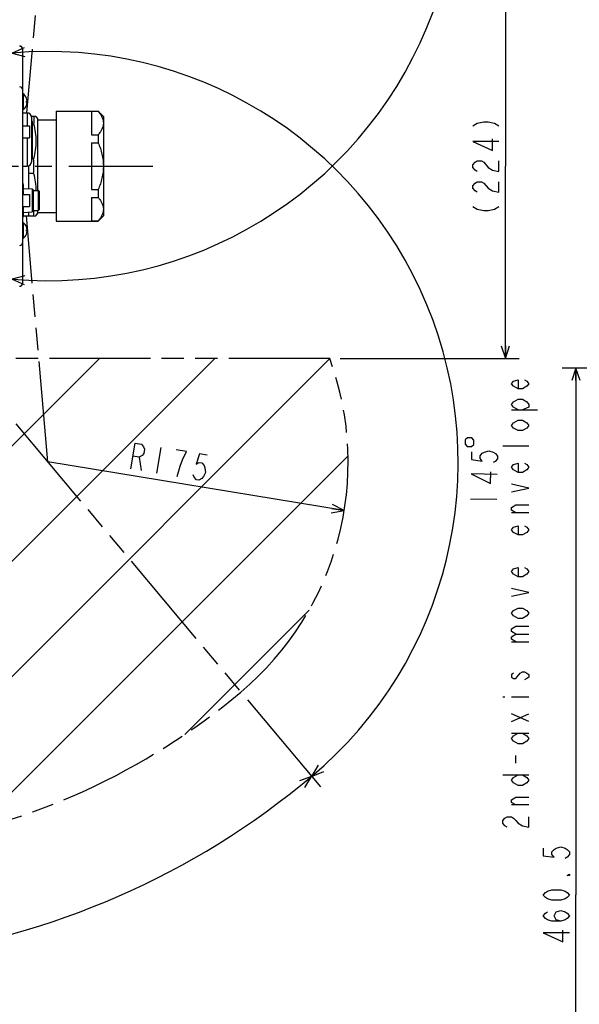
# Model space of a CAD drawing. Header units: millimetres. Extents: x 0 to 594, y 0 to 420.
# Tile 13 of 47: x 163 to 244, y 161 to 305. Entities that reach past the tile are written whole.
import ezdxf

# ---------------------------------------------------------------- set-up
doc = ezdxf.new("R2010")
doc.units = ezdxf.units.MM
doc.header["$LTSCALE"] = 32.67
doc.linetypes.add('CENTER', pattern=[0.6, 0.375, -0.075, 0.075, -0.075])
doc.linetypes.add('PHANTOM', pattern=[0.8, 0.45, -0.05, 0.1, -0.05, 0.1, -0.05])
doc.layers.get('0').update_dxf_attribs({"linetype": 'CONTINUOUS'})
for name, color, linetype in [('1_DESIGN', 7, 'CONTINUOUS'), ('ASSY', 7, 'CONTINUOUS'), ('AXIS', 7, 'CONTINUOUS'), ('CHAMFER', 7, 'CONTINUOUS'), ('CRV', 7, 'CONTINUOUS'), ('DRA_ITEM', 7, 'CONTINUOUS'), ('DRIV_DIM', 7, 'CONTINUOUS'), ('ROUND', 7, 'CONTINUOUS')]:
    doc.layers.add(name, color=color, linetype=linetype)
doc.styles.get("Standard").update_dxf_attribs({"font": 'txt', "width": 0.8})
doc.dimstyles.new('DIMSTYLE_2', dxfattribs={"dimtxt": 3.8, "dimasz": 1.8, "dimexe": 2, "dimexo": 1.5, "dimgap": 0.95, "dimtad": 1, "dimdec": 3, "dimlfac": 3, "dimdsep": 46, "dimtxsty": 'STANDARD', "dimblk": 'OPEN', "dimblk1": 'OPEN', "dimblk2": 'OPEN', "dimcen": 0.09, "dimadec": 3, "dimazin": 2, "dimtp": 0.001, "dimtm": 0.001, "dimtfac": 1, "dimtdec": 3, "dimtofl": 0, "dimtmove": 0, "dimatfit": 3, "dimldrblk": 'OPEN', "dimfxl": 1, "dimtolj": 1, "dimarcsym": 0})
doc.dimstyles.new('DIMSTYLE_6', dxfattribs={"dimtxt": 3.8, "dimasz": 1.8, "dimexe": 2, "dimexo": 1.5, "dimtad": 1, "dimdec": 3, "dimlfac": 4, "dimdsep": 46, "dimtxsty": 'STANDARD', "dimblk": 'OPEN', "dimblk1": 'OPEN', "dimblk2": 'OPEN', "dimcen": 0.09, "dimadec": 3, "dimazin": 2, "dimtp": 0.001, "dimtm": 0.001, "dimtfac": 1, "dimtdec": 3, "dimtofl": 0, "dimtmove": 0, "dimatfit": 3, "dimldrblk": 'OPEN', "dimfxl": 1, "dimtolj": 1, "dimarcsym": 0})
doc.dimstyles.new('DIMSTYLE_7', dxfattribs={"dimtxt": 3.8, "dimasz": 1.8, "dimexe": 2, "dimexo": 1.5, "dimgap": 1.9, "dimtad": 1, "dimdec": 3, "dimlfac": 4, "dimdsep": 46, "dimtxsty": 'STANDARD', "dimblk": 'OPEN', "dimblk1": 'OPEN', "dimblk2": 'OPEN', "dimcen": 0.09, "dimadec": 3, "dimazin": 2, "dimtp": 0.5, "dimtm": 0.5, "dimtfac": 1, "dimtdec": -1, "dimtofl": 0, "dimtmove": 0, "dimatfit": 3, "dimldrblk": 'OPEN', "dimfxl": 1, "dimtolj": 1, "dimarcsym": 0})
doc.dimstyles.new('DIMSTYLE_8', dxfattribs={"dimtxt": 3.8, "dimasz": 1.8, "dimexe": 2, "dimexo": 1.5, "dimgap": 0.95, "dimtad": 1, "dimdec": 3, "dimlfac": 4, "dimdsep": 46, "dimtxsty": 'STANDARD', "dimblk": 'OPEN', "dimblk1": 'OPEN', "dimblk2": 'OPEN', "dimcen": 0.09, "dimadec": 3, "dimazin": 2, "dimtp": 0.001, "dimtm": 0.001, "dimtfac": 1, "dimtdec": 3, "dimtofl": 0, "dimtmove": 0, "dimatfit": 3, "dimldrblk": 'OPEN', "dimfxl": 1, "dimtolj": 1, "dimarcsym": 0})

# ---------------------------------------------------------------- blocks, each defined once
blk = doc.blocks.new('_OPEN')
at = {"color": 0, "linetype": 'ByBlock'}
for p, q in [((0, 0), (-1, 0.342)), ((-1, -0.342), (0, 0)), ((-1, 0), (0, 0))]:
    blk.add_line(p, q, dxfattribs=at)
blk = doc.blocks.new('*D8')
at = {"layer": 'DRIV_DIM', "color": 2, "linetype": 'Continuous'}
for p, q in [((257.72, 253.83), (241.92, 253.83)), ((243.92, 253.83), (243.92, 177.08)), ((243.92, 100.33), (243.92, 177.08)), ((379.08, 100.33), (241.92, 100.33))]:
    blk.add_line(p, q, dxfattribs=at)
at = {"layer": 'DRIV_DIM', "color": 2, "linetype": 'Continuous', "xscale": 1.8, "yscale": 1.8, "zscale": 1.8}
for p, rotation in [((243.92, 253.83), 90), ((243.92, 100.33), 270)]:
    blk.add_blockref('_OPEN', p, dxfattribs=dict(at, rotation=rotation))
blk = doc.blocks.new('*D37')
at = {"layer": 'DRIV_DIM', "color": 2, "linetype": 'Continuous'}
blk.add_line((196.07, 361), (206.7, 373.67), dxfattribs=at)
for points in [[(203.63, 372.81), (205.41, 372.14), (204.42, 373.76)], [(14.18, 285.05), (14.79, 283.25), (15.42, 285.04)]]:
    blk.add_lwpolyline(points, dxfattribs=at)
for start, end in [(50, 115), (115, 180)]:
    blk.add_arc((130.82, 283.25), 116.04, start, end, dxfattribs=at)
blk = doc.blocks.new('*D38')
at = {"layer": 'DRIV_DIM', "color": 2, "linetype": 'Continuous'}
for p, q in [((15.42, 283.25), (12.79, 283.25)), ((196.07, 205.49), (206.7, 192.83))]:
    blk.add_line(p, q, dxfattribs=at)
for points in [[(15.42, 281.45), (14.79, 283.25), (14.18, 281.44)], [(204.42, 192.74), (205.41, 194.36), (203.63, 193.69)]]:
    blk.add_lwpolyline(points, dxfattribs=at)
for start, end in [(180, 245), (245, 310)]:
    blk.add_arc((130.82, 283.25), 116.04, start, end, dxfattribs=at)
blk = doc.blocks.new('*D39')
at = {"layer": 'DRIV_DIM', "color": 2, "linetype": 'Continuous'}
blk.add_line((196.07, 205.49), (206.7, 192.83), dxfattribs=at)
for points in [[(163.52, 300.46), (161.77, 299.72), (163.61, 299.23)], [(206.37, 196), (205.41, 194.36), (207.18, 195.07)]]:
    blk.add_lwpolyline(points, dxfattribs=at)
for start, end in [(22.5, 95), (310, 22.5)]:
    blk.add_arc((166.98, 240.16), 59.79, start, end, dxfattribs=at)
blk = doc.blocks.new('*D40')
at = {"layer": 'DRIV_DIM', "color": 2, "linetype": 'Continuous'}
blk.add_line((196.07, 361), (206.7, 373.67), dxfattribs=at)
for points in [[(207.18, 371.43), (205.41, 372.14), (206.37, 370.49)], [(163.61, 267.26), (161.77, 266.78), (163.52, 266.03)]]:
    blk.add_lwpolyline(points, dxfattribs=at)
for start, end in [(337.5, 50), (265, 337.5)]:
    blk.add_arc((166.98, 326.34), 59.79, start, end, dxfattribs=at)
blk = doc.blocks.new('*D42')
at = {"layer": 'DRIV_DIM', "color": 2, "linetype": 'Continuous'}
blk.add_line((210.15, 233.07), (166.98, 240.16), dxfattribs=at)
at = {"layer": 'DRIV_DIM', "color": 2, "linetype": 'Continuous', "xscale": 1.8, "yscale": 1.8, "zscale": 1.8, "rotation": 350.6822370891}
blk.add_blockref('_OPEN', (210.15, 233.07), dxfattribs=at)
blk = doc.blocks.new('*D43')
at = {"layer": 'DRIV_DIM', "color": 2, "linetype": 'Continuous'}
for p, q in [((209.55, 311.25), (235.65, 311.25)), ((233.65, 311.25), (233.65, 283.25)), ((233.65, 255.25), (233.65, 283.25)), ((209.55, 255.25), (235.65, 255.25))]:
    blk.add_line(p, q, dxfattribs=at)
at = {"layer": 'DRIV_DIM', "color": 2, "linetype": 'Continuous', "xscale": 1.8, "yscale": 1.8, "zscale": 1.8}
for p, rotation in [((233.65, 311.25), 90), ((233.65, 255.25), 270)]:
    blk.add_blockref('_OPEN', p, dxfattribs=dict(at, rotation=rotation))

msp = doc.modelspace()

# ---------------------------------------------------------------- linework, layer by layer
at = {"color": 2, "linetype": 'Continuous'}
for p, q in [((163.32441, 300.23232), (163.3241, 300.24763)), ((163.3241, 300.24763), (163.32441, 300.22773))]:
    msp.add_line(p, q, dxfattribs=at)
at = {"color": 7, "linetype": 'Continuous'}
for p, q in [((173.32441, 291.23209), (173.32441, 287.82069)), ((163.32441, 290.9977), (163.94941, 290.9977)), ((165.44941, 289.9977), (165.69941, 289.9977)), ((173.32441, 286.65911), (173.32441, 279.8363)), ((163.32441, 283.2477), (163.94941, 283.2477)), ((163.32441, 280.7477), (163.34941, 280.7477)), ((163.34941, 280.7477), (163.34941, 279.1227)), ((163.34941, 280.5602), (163.37441, 280.5602)), ((163.34941, 279.8102), (163.37441, 279.8102)), ((163.37441, 280.5602), (163.37441, 279.8102)), ((163.34941, 279.64354), (163.37441, 279.64354)), ((163.34941, 279.47687), (163.37441, 279.47687)), ((163.37441, 279.64354), (163.37441, 279.1227)), ((173.32441, 278.67472), (173.32441, 275.26332)), ((163.34941, 277.3727), (163.34941, 275.7477)), ((163.34941, 276.9352), (163.37441, 276.9352)), ((163.37441, 277.3727), (163.37441, 276.9352)), ((163.32441, 275.7477), (163.34941, 275.7477)), ((163.34941, 276.76854), (163.37441, 276.76854)), ((163.34941, 276.7477), (163.37441, 276.7477)), ((163.34941, 276.6852), (163.37441, 276.6852)), ((163.34941, 276.60187), (163.37441, 276.60187)), ((163.34941, 276.4977), (163.37441, 276.4977)), ((163.34941, 275.9977), (163.37441, 275.9977)), ((163.37441, 276.76854), (163.37441, 275.9977)), ((165.44941, 276.4977), (165.69941, 276.4977))]:
    msp.add_line(p, q, dxfattribs=at)
at = {"layer": '1_DESIGN', "color": 7, "linetype": 'Continuous'}
for p, q in [((163.39652, 293.7977), (163.39652, 291.4477)), ((163.84749, 293.1602), (163.85155, 293.1602)), ((163.84749, 292.7302), (163.94181, 292.7302)), ((163.94181, 292.5152), (163.84749, 292.5152)), ((163.85155, 292.0852), (163.84749, 292.0852)), ((163.39652, 275.0477), (163.39652, 272.6977)), ((163.84749, 274.4102), (163.85155, 274.4102)), ((163.84749, 273.9802), (163.94181, 273.9802)), ((163.94181, 273.7652), (163.84749, 273.7652)), ((163.85155, 273.3352), (163.84749, 273.3352))]:
    msp.add_line(p, q, dxfattribs=at)
for centre, radius, start, end in [((162.42441, 292.6227), 1.525, 20.6377935, 50.3980729), ((162.42441, 292.6227), 1.52121, 4.0523328, 20.6916182), ((162.42441, 292.6227), 1.42714, 355.6800659, 4.3199341), ((162.42441, 292.6227), 1.525, 309.6019271, 339.3622065), ((162.42441, 292.6227), 1.52121, 339.3083818, 355.9476672), ((162.42441, 273.8727), 1.525, 20.6377935, 50.3980729), ((162.42441, 273.8727), 1.52121, 4.0523328, 20.6916182), ((162.42441, 273.8727), 1.42714, 355.6800659, 4.3199341), ((162.42441, 273.8727), 1.525, 309.6019271, 339.3622065), ((162.42441, 273.8727), 1.52121, 339.3083818, 355.9476672)]:
    msp.add_arc(centre, radius, start, end, dxfattribs=at)
at = {"layer": 'ASSY', "color": 7, "linetype": 'Continuous'}
for p, q in [((163.32441, 293.7977), (163.39652, 293.7977)), ((163.32441, 291.4477), (163.39652, 291.4477)), ((163.32441, 289.1227), (164.32441, 289.1227)), ((164.32441, 289.1227), (164.32441, 287.3727)), ((163.32441, 287.3727), (164.32441, 287.3727)), ((163.32441, 279.1227), (164.32441, 279.1227)), ((164.32441, 279.1227), (164.32441, 277.3727)), ((163.32441, 277.3727), (164.32441, 277.3727)), ((163.32441, 275.0477), (163.39652, 275.0477)), ((163.32441, 272.6977), (163.39652, 272.6977))]:
    msp.add_line(p, q, dxfattribs=at)
at = {"layer": 'AXIS', "color": 7, "linetype": 'Continuous'}
for p, q in [((168.19941, 291.2602), (174.31191, 291.2602)), ((168.19941, 291.26011), (168.19941, 275.2353)), ((173.32441, 291.23209), (174.31191, 291.23209)), ((174.31191, 291.2602), (175.07441, 290.4977)), ((174.31191, 291.23209), (174.31191, 291.2602)), ((165.23285, 290.4977), (164.55461, 290.4977)), ((165.2329, 290.4977), (165.44941, 290.1227)), ((165.44941, 290.12262), (165.44941, 279.7227)), ((165.69941, 289.9977), (168.19941, 289.9977)), ((175.07441, 290.4977), (175.07441, 275.9977)), ((164.76191, 284.5602), (164.76191, 289.6852)), ((164.90275, 289.41517), (164.76191, 289.41517)), ((173.32441, 287.82069), (174.31191, 287.82069)), ((174.31191, 287.82069), (174.31191, 286.65911)), ((173.32441, 286.65911), (174.31191, 286.65911)), ((164.90275, 284.33024), (164.57441, 284.33024)), ((164.90275, 282.16517), (164.19941, 282.16517)), ((173.32441, 279.8363), (174.31191, 279.8363)), ((174.31191, 279.8363), (174.31191, 278.67472)), ((173.32441, 278.67472), (174.31191, 278.67472)), ((163.37441, 275.9977), (165.23285, 275.9977)), ((165.2329, 275.9977), (165.44941, 276.3727)), ((165.44941, 276.7727), (165.44941, 276.37278)), ((165.69941, 276.4977), (168.19941, 276.4977)), ((174.31191, 275.2352), (175.07441, 275.9977)), ((168.19941, 275.2352), (174.31191, 275.2352)), ((173.32441, 275.26332), (174.31191, 275.26332)), ((174.31191, 275.2352), (174.31191, 275.26332))]:
    msp.add_line(p, q, dxfattribs=at)
at = {"layer": 'AXIS', "color": 7, "linetype": 'CENTER'}
msp.add_line((130.82441, 283.2477), (183.22702, 283.2477), dxfattribs=at)
at = {"layer": 'AXIS', "color": 7, "linetype": 'Continuous'}
for centre, radius, start, end in [((164.57441, 289.6852), 0.1875, 0, 90), ((164.57441, 284.5602), 0.1875, 270, 360), ((151.34964, 283.244), 13.59656, 0.0155937, 4.582255), ((151.34964, 283.2514), 13.59656, 355.417745, 359.9844063), ((161.53279, 276.5396), 3.41324, 350.8649274, 3.9167329)]:
    msp.add_arc(centre, radius, start, end, dxfattribs=at)
for points, knots in [([(174.31191, 291.23209), (174.42365, 291.10086), (174.62922, 290.83573), (174.87633, 290.41286), (175.03668, 289.97538), (175.07441, 289.67377), (175.07441, 289.52639)], [0, 0, 0, 0, 0.271305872, 0.526902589, 0.768006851, 1, 1, 1, 1]), ([(164.90275, 289.41517), (165.00688, 288.99901), (165.17356, 288.15699), (165.2625, 286.8727), (165.17356, 285.58842), (165.00688, 284.7464), (164.90275, 284.33024)], [0, 0, 0, 0, 0.250508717, 0.500000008, 0.749491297, 1, 1, 1, 1]), ([(175.07441, 289.52639), (175.07441, 289.37901), (175.03668, 289.07739), (174.87633, 288.63992), (174.62922, 288.21705), (174.42365, 287.95191), (174.31191, 287.82069)], [0, 0, 0, 0, 0.231993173, 0.473097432, 0.728694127, 1, 1, 1, 1]), ([(174.31191, 286.65911), (174.54142, 286.12004), (174.92709, 285.00765), (175.07441, 283.83308), (175.07441, 283.2477)], [0, 0, 0, 0, 0.500220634, 1, 1, 1, 1]), ([(175.07441, 283.2477), (175.07441, 282.66233), (174.92709, 281.48776), (174.54142, 280.37537), (174.31191, 279.8363)], [0, 0, 0, 0, 0.499779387, 1, 1, 1, 1]), ([(164.90275, 282.16517), (165.00283, 281.76519), (165.16457, 280.95651), (165.22801, 280.13338), (165.23236, 279.72275)], [0, 0, 0, 0, 0.501007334, 1, 1, 1, 1]), ([(174.31191, 278.67472), (174.42365, 278.5435), (174.62922, 278.27836), (174.87633, 277.85549), (175.03668, 277.41801), (175.07441, 277.1164), (175.07441, 276.96902)], [0, 0, 0, 0, 0.271305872, 0.526902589, 0.768006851, 1, 1, 1, 1]), ([(175.07441, 276.96902), (175.07441, 276.82164), (175.03668, 276.52003), (174.87633, 276.08255), (174.62922, 275.65968), (174.42365, 275.39454), (174.31191, 275.26332)], [0, 0, 0, 0, 0.231993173, 0.473097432, 0.728694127, 1, 1, 1, 1])]:
    msp.add_open_spline(points, degree=3, knots=knots, dxfattribs=at)
msp.add_open_spline([(164.90275, 290.4977), (164.93131, 290.31897), (164.96109, 289.95644), (164.93131, 289.59391), (164.90275, 289.41517)], degree=3, dxfattribs=at)
at = {"layer": 'CHAMFER', "color": 7, "linetype": 'Continuous'}
for p, q in [((164.19941, 279.95185), (164.19941, 283.30727)), ((163.37441, 279.99508), (164.70595, 279.9253)), ((164.82441, 279.80047), (164.70595, 279.9253)), ((164.70595, 279.9253), (164.70595, 276.57011)), ((164.82441, 279.80047), (164.82441, 276.69494)), ((164.82441, 279.7227), (165.57441, 279.7227)), ((165.69941, 279.5977), (165.57441, 279.7227)), ((165.57441, 279.7227), (165.57441, 276.7727)), ((165.69941, 279.5977), (165.69941, 276.8977)), ((165.69941, 276.8977), (165.57441, 276.7727)), ((163.37536, 276.50037), (164.70595, 276.57011)), ((164.19941, 275.9977), (164.19941, 276.54356)), ((164.82441, 276.69494), (164.70595, 276.57011)), ((164.82441, 276.7727), (165.57441, 276.7727))]:
    msp.add_line(p, q, dxfattribs=at)
at = {"layer": 'CRV', "color": 40, "linetype": 'PHANTOM'}
for p, q in [((166.98121, 326.3377), (163.88936, 290.9977)), ((166.98121, 240.1577), (163.84562, 275.9977))]:
    msp.add_line(p, q, dxfattribs=at)
at = {"layer": 'CRV', "color": 2, "linetype": 'PHANTOM'}
for p, q in [((145.50865, 265.7477), (195.10317, 206.64326)), ((208.04646, 255.2477), (147.02696, 255.2477))]:
    msp.add_line(p, q, dxfattribs=at)
at = {"layer": 'CRV', "color": 2, "linetype": 'Continuous'}
for p, q in [((105.70845, 186.45314), (174.50301, 255.2477)), ((119.90214, 183.84597), (191.30387, 255.2477)), ((136.25214, 183.39511), (208.0621, 255.20508)), ((156.17121, 186.51333), (210.72183, 241.06395)), ((186.92581, 200.46707), (205.04147, 218.58273))]:
    msp.add_line(p, q, dxfattribs=at)
at = {"layer": 'CRV', "color": 2, "linetype": 'PHANTOM'}
for centre, radius, start, end in [((130.82441, 283.2477), 100, 50, 172.2034941), ((130.82441, 283.2477), 100, 187.7965059, 310), ((166.98121, 240.1577), 43.75, 310, 20.1765634)]:
    msp.add_arc(centre, radius, start, end, dxfattribs=at)
at = {"layer": 'DRA_ITEM', "color": 2, "linetype": 'Continuous'}
for p, q in [((234.53405, 247.76089), (238.33405, 247.76089)), ((237.06738, 242.44089), (233.26738, 242.44089)), ((237.06738, 232.75088), (234.53405, 232.75088)), ((234.53405, 213.94089), (237.06738, 213.94089)), ((233.26738, 205.96088), (233.58405, 205.96088)), ((234.53405, 205.96088), (237.06738, 205.96088)), ((234.53405, 202.35089), (237.06738, 203.49089)), ((237.06738, 202.35089), (234.53405, 203.49089)), ((234.53405, 200.64089), (237.06738, 200.64089)), ((235.16739, 196.27089), (235.16739, 197.41089)), ((233.26738, 194.56089), (237.06738, 194.56089)), ((237.06738, 190.19089), (234.53405, 190.19089))]:
    msp.add_line(p, q, dxfattribs=at)
for points in [[(236.43406, 252.13089), (236.75071, 251.94088), (237.06738, 251.56089), (236.75071, 251.18089), (236.11739, 250.80088), (235.48406, 250.80088), (234.85072, 251.18089), (234.53405, 251.56089), (234.85072, 251.94088), (235.48406, 252.13089), (235.48406, 250.80088)], [(235.48406, 247.76089), (234.85072, 248.14088), (234.53405, 248.52089), (234.85072, 248.90089), (235.48406, 249.28088), (236.11739, 249.28088), (236.75071, 248.90089), (237.06738, 248.52089), (237.06738, 248.14088), (236.11739, 247.76089)], [(236.11739, 246.24089), (236.75071, 245.86088), (237.06738, 245.48088), (236.75071, 245.10089), (236.11739, 244.72088), (235.48406, 244.72088), (234.85072, 245.10089), (234.53405, 245.48088), (234.85072, 245.86088), (235.48406, 246.24089), (236.11739, 246.24089)], [(236.43406, 239.97088), (236.75071, 239.78088), (237.06738, 239.40088), (236.75071, 239.02089), (236.11739, 238.64089), (235.48406, 238.64089), (234.85072, 239.02089), (234.53405, 239.40088), (234.85072, 239.78088), (235.48406, 239.97088), (235.48406, 238.64089)], [(234.53405, 235.79089), (237.06738, 236.36089), (234.53405, 236.93089)], [(235.16739, 232.75088), (234.53405, 233.13089), (234.53405, 233.51089), (235.16739, 233.89088), (237.06738, 233.89088)], [(236.43406, 230.85089), (236.75071, 230.66088), (237.06738, 230.28089), (236.75071, 229.90089), (236.11739, 229.52088), (235.48406, 229.52088), (234.85072, 229.90089), (234.53405, 230.28089), (234.85072, 230.66088), (235.48406, 230.85089), (235.48406, 229.52088)], [(236.43406, 224.77089), (236.75071, 224.58088), (237.06738, 224.20089), (236.75071, 223.82089), (236.11739, 223.44088), (235.48406, 223.44088), (234.85072, 223.82089), (234.53405, 224.20089), (234.85072, 224.58088), (235.48406, 224.77089), (235.48406, 223.44088)], [(234.53405, 220.59089), (237.06738, 221.16088), (234.53405, 221.73088)], [(236.11739, 218.88089), (236.75071, 218.50088), (237.06738, 218.12089), (236.75071, 217.74089), (236.11739, 217.36088), (235.48406, 217.36088), (234.85072, 217.74089), (234.53405, 218.12089), (234.85072, 218.50088), (235.48406, 218.88089), (236.11739, 218.88089)], [(235.16739, 215.08089), (234.53405, 215.46089), (234.53405, 215.84088), (235.16739, 216.22088), (237.06738, 216.22088)], [(235.16739, 213.94089), (234.53405, 214.32089), (234.53405, 214.70088), (235.16739, 215.08089), (237.06738, 215.08089)], [(235.16739, 208.62088), (235.80072, 209.38089), (236.11739, 209.57089), (236.43406, 209.57089), (236.75071, 209.38089), (237.06738, 209.19088), (237.06738, 208.81089), (236.75071, 208.62088), (236.43406, 208.43089)], [(234.85072, 209.38089), (234.53405, 209.19088), (234.53405, 208.81089), (234.85072, 208.62088), (235.16739, 208.62088)], [(236.11739, 200.64089), (236.75071, 200.26089), (237.06738, 199.88088), (236.75071, 199.50089), (236.11739, 199.12089), (235.48406, 199.12089), (234.85072, 199.50089), (234.53405, 199.88088), (234.85072, 200.26089), (235.48406, 200.64089)], [(236.11739, 194.56089), (236.75071, 194.18089), (237.06738, 193.80088), (236.75071, 193.42088), (236.11739, 193.04089), (235.48406, 193.04089), (234.85072, 193.42088), (234.53405, 193.80088), (234.85072, 194.18089), (235.48406, 194.56089)], [(235.16739, 190.19089), (234.53405, 190.57088), (234.53405, 190.95089), (235.16739, 191.33089), (237.06738, 191.33089)], [(233.90071, 186.96089), (233.58405, 187.15089), (233.26738, 187.53089), (233.26738, 187.91088), (233.58405, 188.29088), (233.90071, 188.48088), (234.53405, 188.48088), (234.85072, 188.29088), (235.16739, 187.91088), (235.48406, 187.53089), (236.11739, 187.15089), (237.06738, 186.96089), (237.06738, 188.48088)]]:
    msp.add_lwpolyline(points, dxfattribs=at)
at = {"layer": 'DRIV_DIM', "color": 2, "linetype": 'Continuous'}
for p, q in [((183.42732, 242.27283), (182.81206, 238.52297)), ((180.30728, 240.85934), (180.56213, 238.89211)), ((228.58615, 234.79459), (232.38559, 234.72947))]:
    msp.add_line(p, q, dxfattribs=at)
for points in [[(228.90189, 289.1377), (229.53523, 289.51769), (230.48521, 289.7077), (231.11855, 289.7077), (232.06856, 289.51769), (232.70189, 289.1377)], [(232.70189, 286.8577), (228.90189, 286.8577), (231.75189, 285.52769), (231.75189, 287.23769)], [(229.53523, 282.48769), (229.21856, 282.6777), (228.90189, 283.05772), (228.90189, 283.43771), (229.21856, 283.8177), (229.53523, 284.00771), (230.16856, 284.00771), (230.48521, 283.8177)], [(230.48521, 283.8177), (231.11855, 283.05772), (231.75189, 282.6777), (232.70189, 282.48769), (232.70189, 284.00771)], [(229.53523, 279.44771), (229.21856, 279.63769), (228.90189, 280.01771), (228.90189, 280.3977), (229.21856, 280.77769), (229.53523, 280.9677), (230.16856, 280.9677), (230.48521, 280.77769)], [(230.48521, 280.77769), (231.11855, 280.01771), (231.75189, 279.63769), (232.70189, 279.44771), (232.70189, 280.9677)], [(228.90189, 277.35769), (229.53523, 276.97771), (230.48521, 276.78769), (231.11855, 276.78769), (232.06856, 276.97771), (232.70189, 277.35769)], [(179.0622, 239.13823), (179.67744, 242.88809), (180.61492, 242.73428), (180.93862, 242.36026), (181.07485, 242.01701), (180.9723, 241.39203), (180.73355, 241.1103), (180.30728, 240.85934), (179.36982, 241.01315)], [(228.08315, 242.40432), (228.71638, 242.39347), (229.03843, 242.70466), (229.04929, 243.33791), (228.73809, 243.65994), (228.10485, 243.6708), (227.78279, 243.3596), (227.77195, 242.72636), (228.08315, 242.40432)], [(186.5971, 240.46915), (187.17718, 241.65756), (185.67723, 241.90368)], [(190.17705, 241.16537), (189.0521, 241.34994), (188.60825, 239.81826), (189.03452, 240.06922), (189.4095, 240.0077), (189.7332, 239.63369), (189.86943, 239.29043), (189.95438, 238.63469), (189.66434, 238.04049), (189.42558, 237.75875), (188.99933, 237.50779), (188.62433, 237.56932), (188.30063, 237.94332), (188.1644, 238.28659)], [(228.70336, 241.63358), (228.68382, 240.49375), (230.26366, 240.27663), (229.95356, 240.66201), (229.96006, 241.04196), (230.2832, 241.41647), (230.60308, 241.60102), (231.23957, 241.78014), (231.86955, 241.57931), (232.18292, 241.38391), (232.49303, 240.99854), (232.48652, 240.61861), (232.16338, 240.24408), (231.84352, 240.05954)], [(185.81195, 238.03075), (186.2558, 239.56245), (186.5971, 240.46915)], [(232.44746, 238.33894), (228.64802, 238.40405), (231.47479, 237.0254), (231.5041, 238.73517)], [(239.16733, 183.91615), (239.16733, 182.77615), (240.75068, 182.58616), (240.43401, 182.96615), (240.43401, 183.34615), (240.75068, 183.72616), (241.06734, 183.91615), (241.70068, 184.10615), (242.33402, 183.91615), (242.65067, 183.72616), (242.96734, 183.34615), (242.96734, 182.96615), (242.65067, 182.58616), (242.33402, 182.39615)], [(242.96734, 180.11615), (242.96734, 179.92616), (242.65067, 179.92616), (242.96734, 180.11615)], [(242.96734, 177.07616), (242.65067, 176.69616), (242.33402, 176.50614), (241.70068, 176.31615), (240.43401, 176.31615), (239.80067, 176.50614), (239.484, 176.69616), (239.16733, 177.07616), (239.484, 177.45615), (239.80067, 177.64616), (240.43401, 177.83615), (241.70068, 177.83615), (242.33402, 177.64616), (242.65067, 177.45615), (242.96734, 177.07616)], [(241.70068, 173.27616), (241.06734, 173.46615), (240.75068, 174.03615), (241.06734, 174.60615), (241.70068, 174.79615), (242.33402, 174.60615), (242.65067, 174.41616), (242.96734, 174.03615), (242.65067, 173.65615), (242.33402, 173.46615), (241.70068, 173.27616), (240.43401, 173.27616), (239.80067, 173.46615), (239.484, 173.65615), (239.16733, 174.03615), (239.484, 174.41616), (239.80067, 174.60615)], [(242.96734, 171.56614), (239.16733, 171.56614), (242.01735, 170.23615), (242.01735, 171.94615)]]:
    msp.add_lwpolyline(points, dxfattribs=at)
at = {"layer": 'ROUND', "color": 7, "linetype": 'Continuous'}
for p, q in [((163.32441, 266.24778), (163.32441, 300.24763)), ((164.57441, 290.3727), (164.57441, 283.8727))]:
    msp.add_line(p, q, dxfattribs=at)
at = {"layer": 'ROUND', "color": 9, "linetype": 'Continuous'}
for p, q in [((163.94941, 290.9977), (163.94941, 289.1227)), ((163.94941, 287.3727), (163.94941, 283.2477))]:
    msp.add_line(p, q, dxfattribs=at)
for centre, radius, start, end in [((162.82445, 300.2214), 0.49996, 0.7189724, 90.0045942), ((162.82722, 300.22144), 0.49719, 0.0001321, 0.7183324), ((162.82446, 294.30366), 0.49996, 0.0045286, 84.3606208), ((162.82446, 272.19175), 0.49996, 275.639355, 359.9954322), ((162.82445, 266.274), 0.49996, 269.9953337, 359.9953331)]:
    msp.add_arc(centre, radius, start, end, dxfattribs=at)
at = {"layer": 'ROUND', "color": 7, "linetype": 'Continuous'}
for centre, start, end in [((163.94941, 290.3727), 0, 90), ((163.94941, 283.8727), 270, 360)]:
    msp.add_arc(centre, 0.625, start, end, dxfattribs=at)
for centre, start_param, end_param in [((162.82441, 300.24763), -1.570796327, 0), ((162.82441, 266.24778), -3.141592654, -1.570796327)]:
    msp.add_ellipse(centre, major_axis=(0, 0.50008), ratio=0.999847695, start_param=start_param, end_param=end_param, dxfattribs=at)

# ---------------------------------------------------------------- dimensions: what is measured, and where the dimension line sits
at = {"layer": 'DRIV_DIM', "color": 2, "linetype": 'Continuous'}
for base, line1, line2, picture, middle in [((81.78472, 388.41366), ((194.35729, 358.96325), (195.10317, 359.85215)), ((17.447, 283.2477), (16.28662, 283.2477)), '*D37', (52.85798, 369.18957)), ((222.21793, 303.45791), ((161.95321, 268.86732), (161.9011, 268.27172)), ((194.71886, 359.39415), (195.10317, 359.85215)), '*D40', (226.52458, 320.93702)), ((222.21793, 263.0375), ((194.71886, 207.10126), (195.10317, 206.64326)), ((161.95321, 297.62809), (161.9011, 298.22369)), '*D39', (226.43421, 233.8394)), ((81.78472, 178.08175), ((18.08061, 283.2477), (16.92023, 283.2477)), ((194.35729, 207.53216), (195.10317, 206.64326)), '*D38', (55.45335, 195.02088))]:
    dim = msp.add_angular_dim_2l(base=base, line1=line1, line2=line2, dimstyle='DIMSTYLE_7', override={"dimtad": 2}, dxfattribs=at)
    dim.commit()
    dim.dimension.update_dxf_attribs({"geometry": picture, "text_midpoint": middle, "dimtype": 162})
dim = msp.add_linear_dim(base=(233.65189, 255.2477), p1=(208.04646, 311.2477), p2=(208.04646, 255.2477), angle=270, text='(<>)', dimstyle='DIMSTYLE_8', dxfattribs=at)
dim.commit()
dim.dimension.update_dxf_attribs({"geometry": '*D43', "text_midpoint": (233.65189, 275.6477), "dimtype": 160})
dim = msp.add_linear_dim(base=(243.91734, 100.32615), p1=(259.21646, 253.82615), p2=(380.57563, 100.32615), angle=270, dimstyle='DIMSTYLE_2', dxfattribs=at)
dim.commit()
dim.dimension.update_dxf_attribs({"geometry": '*D8', "text_midpoint": (243.91734, 169.47615), "dimtype": 160})
dim = msp.add_radius_dim(center=(166.98121, 240.1577), mpoint=(210.15396, 233.07415), text='R<>', dimstyle='DIMSTYLE_6', override={"dimpost": '<>'}, dxfattribs=at)
dim.commit()
dim.dimension.update_dxf_attribs({"geometry": '*D42', "text_midpoint": (178.31222, 239.26128), "dimtype": 164})

doc.saveas('drawing.dxf')
